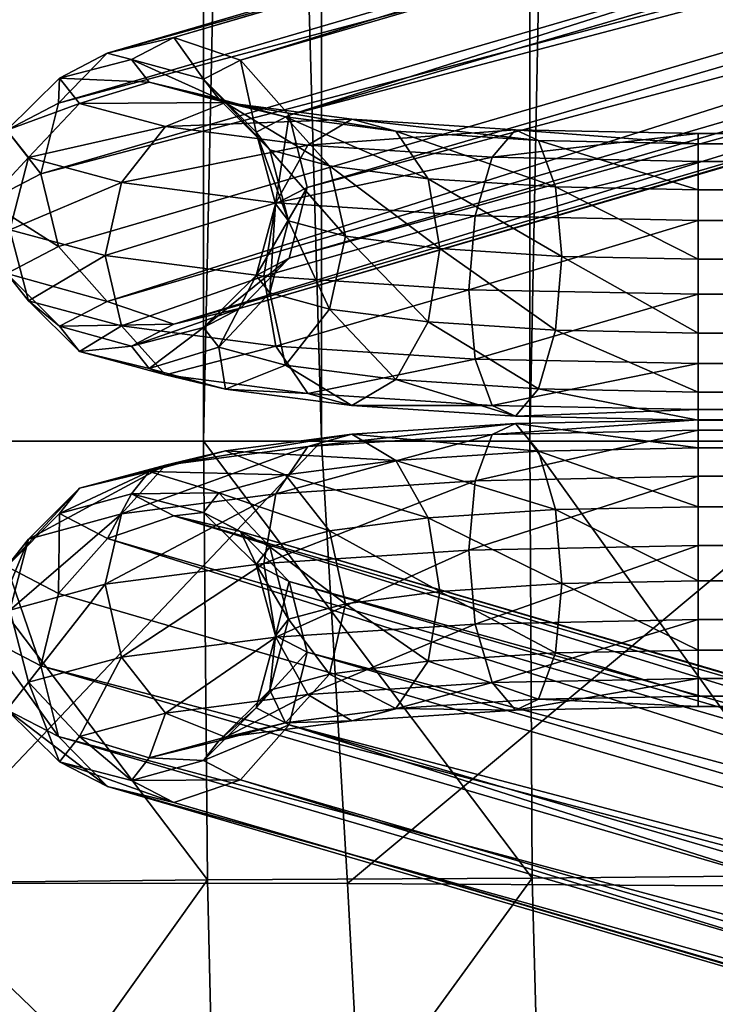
# Model space of a CAD drawing. Header units: inches. Extents: x -113 to 1, y -64 to 1.
# Tile 44 of 256: x -23.33 to -22.12, y -53.21 to -51.51. Entities that reach past the tile are written whole.
import ezdxf

# ---------------------------------------------------------------- set-up
doc = ezdxf.new("R2010")
doc.units = ezdxf.units.IN
doc.header["$MEASUREMENT"] = 0
doc.layers.add('AFUCH-3-BSPT', color=4, linetype='Continuous')
doc.layers.add('AFUCH-3-STUP', color=5, linetype='Continuous')

msp = doc.modelspace()

# ---------------------------------------------------------------- meshes
at = {"layer": 'AFUCH-3-BSPT'}
mesh = msp.add_polyface(dxfattribs=at)
corners = [(-22.1505, -51.9807, 0.3724), (-1.7688, -52.1007, 0.4209), (-22.1505, -52.1007, 0.4209), (-22.1505, -51.8526, 0.3904), (-1.7688, -51.9807, 0.3724), (-22.1505, -51.7506, 0.4701), (-1.7688, -51.8526, 0.3904), (-22.1505, -51.7021, 0.59), (-1.7688, -51.7506, 0.4701), (-22.1505, -51.7201, 0.7182), (-1.7688, -51.7021, 0.59), (-22.1505, -51.7998, 0.8202), (-1.7688, -51.7201, 0.7182), (-22.1505, -51.9198, 0.8686), (-1.7688, -51.7998, 0.8202), (-22.1505, -52.0479, 0.8506), (-1.7688, -51.9198, 0.8686), (-22.1505, -52.1499, 0.771), (-1.7688, -52.0479, 0.8506), (-22.1505, -52.1984, 0.651), (-1.7688, -52.1499, 0.771), (-22.1505, -52.1804, 0.5228), (-1.7688, -52.1984, 0.651), (-1.7688, -52.1804, 0.5228), (-22.3869, -51.915, 0.9074), (-22.3977, -51.7948, 0.8607), (-18.1418, -50.4279, 13.0186), (-22.859, -51.6702, 1.8758), (-18.1717, -50.302, 13.0186), (-22.8281, -51.7958, 1.8782), (-18.1845, -50.5539, 13.0186), (-22.859, -51.9183, 1.9063), (-18.2884, -50.6461, 13.0186), (-22.9435, -52.0048, 1.9524), (-18.4256, -50.6798, 13.0186), (-23.0588, -52.0322, 2.0043), (-18.5593, -50.6461, 13.0186), (-23.1742, -51.9931, 2.048), (-18.6538, -50.5539, 13.0186), (-23.2586, -51.898, 2.0719), (-23.2895, -51.7723, 2.0694), (-18.2662, -50.2098, 13.0186), (-22.9435, -51.575, 1.8996), (-18.3999, -50.1761, 13.0186), (-23.0588, -51.5359, 1.9434), (-18.5371, -50.2098, 13.0186), (-23.1742, -51.5633, 1.9952), (-18.641, -50.302, 13.0186), (-23.2586, -51.6498, 2.0414), (-18.6837, -50.4279, 13.0186)]
mesh.append_faces([[corners[k] for k in face] for face in [(0, 1, 2), (3, 4, 0), (5, 6, 3), (11, 12, 9), (13, 14, 11), (15, 16, 13), (17, 18, 15), (2, 23, 21), (26, 27, 28), (30, 29, 26), (32, 31, 30), (34, 33, 32), (36, 35, 34), (38, 37, 36), (27, 41, 28)]], dxfattribs={"vtx0": -1})
mesh.append_faces([[corners[k] for k in face] for face in [(35, 33, 34), (37, 35, 36), (26, 47, 30), (28, 45, 26), (49, 30, 47), (38, 32, 49)]], dxfattribs={"vtx0": -1, "vtx1": -1})
mesh.append_faces([[corners[k] for k in face] for face in [(7, 8, 5), (9, 10, 7), (19, 20, 17), (21, 22, 19)]], dxfattribs={"vtx0": -1, "vtx2": -1})
mesh.append_faces([[corners[k] for k in face] for face in [(13, 24, 15), (11, 25, 13), (29, 27, 26), (31, 29, 30), (33, 31, 32), (39, 37, 38), (42, 41, 27), (48, 47, 46), (40, 49, 48), (41, 43, 28), (36, 34, 38)]], dxfattribs={"vtx1": -1})
mesh.append_faces([[corners[k] for k in face] for face in [(44, 43, 42), (46, 45, 44), (45, 47, 26), (43, 45, 28), (32, 30, 49), (34, 32, 38)]], dxfattribs={"vtx1": -1, "vtx2": -1})
mesh.append_faces([[corners[k] for k in face] for face in [(40, 39, 38), (43, 41, 42), (45, 43, 44), (47, 45, 46), (49, 47, 48), (38, 49, 40)]], dxfattribs={"vtx2": -1})
mesh = msp.add_polyface(dxfattribs=at)
corners = [(-1.7688, -51.9198, 0.8686), (-1.5325, -51.915, 0.9074), (-1.7688, -51.7998, 0.8202), (-1.7688, -51.9807, 0.3724), (-1.7688, -52.1007, 0.4209), (-22.1505, -51.9807, 0.3724), (-1.7688, -51.8526, 0.3904), (-22.1505, -51.8526, 0.3904), (-1.7688, -51.7506, 0.4701), (-22.1505, -51.7506, 0.4701), (-1.7688, -51.7021, 0.59), (-22.1505, -51.7021, 0.59), (-1.7688, -51.7201, 0.7182), (-22.1505, -51.7201, 0.7182), (-22.1505, -51.7998, 0.8202), (-22.1505, -51.9198, 0.8686), (-1.7688, -52.0479, 0.8506), (-22.1505, -52.0479, 0.8506), (-1.7688, -52.1499, 0.771), (-22.1505, -52.1499, 0.771), (-1.7688, -52.1984, 0.651), (-22.1505, -52.1984, 0.651), (-1.7688, -52.1804, 0.5228), (-22.1505, -52.1804, 0.5228), (-22.1505, -52.1007, 0.4209), (-0.6299, -51.7723, 2.0694), (-5.2658, -50.5539, 13.0186), (-0.6608, -51.898, 2.0719), (-5.2359, -50.4279, 13.0186), (-0.6608, -51.6498, 2.0414), (-5.2786, -50.302, 13.0186), (-0.7452, -51.5633, 1.9953), (-5.3824, -50.2098, 13.0186), (-0.8606, -51.5359, 1.9434), (-5.5196, -50.1761, 13.0186), (-0.9759, -51.575, 1.8996), (-5.6534, -50.2098, 13.0186), (-1.0603, -51.6702, 1.8758), (-5.7478, -50.302, 13.0186), (-5.7777, -50.4279, 13.0186), (-0.7452, -51.9931, 2.048), (-5.3602, -50.6461, 13.0186), (-0.8606, -52.0322, 2.0043), (-5.494, -50.6798, 13.0186), (-0.9759, -52.0048, 1.9524), (-5.6312, -50.6461, 13.0186), (-1.0603, -51.9183, 1.9063), (-5.735, -50.5539, 13.0186), (-1.0913, -51.7958, 1.8782)]
mesh.append_faces([[corners[k] for k in face] for face in [(25, 26, 27), (29, 28, 25), (31, 30, 29), (37, 36, 35), (26, 40, 27), (38, 34, 36)]], dxfattribs={"vtx0": -1})
mesh.append_faces([[corners[k] for k in face] for face in [(10, 8, 11), (12, 10, 13), (20, 18, 21), (22, 20, 23), (39, 32, 38), (47, 30, 39), (45, 28, 47), (43, 26, 45)]], dxfattribs={"vtx0": -1, "vtx1": -1})
mesh.append_faces([[corners[k] for k in face] for face in [(33, 32, 31), (35, 34, 33), (42, 40, 41), (44, 42, 43)]], dxfattribs={"vtx0": -1, "vtx2": -1})
mesh.append_faces([[corners[k] for k in face] for face in [(0, 1, 2), (3, 4, 5), (6, 3, 7), (8, 6, 9), (2, 12, 14), (0, 2, 15), (16, 0, 17), (18, 16, 19), (4, 22, 24), (28, 26, 25), (30, 28, 29), (32, 30, 31), (34, 32, 33), (36, 34, 35), (38, 36, 37), (41, 40, 26), (43, 42, 41), (45, 44, 43), (47, 46, 45), (39, 48, 47), (41, 26, 43)]], dxfattribs={"vtx1": -1})
mesh.append_faces([[corners[k] for k in face] for face in [(30, 32, 39), (28, 30, 47), (26, 28, 45), (32, 34, 38)]], dxfattribs={"vtx1": -1, "vtx2": -1})
mesh.append_faces([[corners[k] for k in face] for face in [(39, 38, 37), (46, 44, 45), (48, 46, 47), (37, 48, 39)]], dxfattribs={"vtx2": -1})
mesh = msp.add_polyface(dxfattribs=at)
corners = [(-23.2895, -51.7723, 2.0694), (-23.382, -51.8201, 1.6804), (-23.2586, -51.898, 2.0719), (-23.3485, -51.6963, 1.6629), (-23.2586, -51.6498, 2.0414), (-23.2572, -51.6062, 1.6456), (-23.1742, -51.5633, 1.9952), (-23.1325, -51.574, 1.6331), (-23.0588, -51.5359, 1.9434), (-23.0078, -51.6083, 1.6288), (-23.1325, -52.0703, 1.6941), (-23.0078, -52.0381, 1.6816), (-22.9435, -52.0048, 1.9524), (-23.0588, -52.0322, 2.0043), (-23.2572, -52.036, 1.6984), (-23.1742, -51.9931, 2.048), (-23.3485, -51.9444, 1.6934), (-23.1017, -52.1092, 1.3768), (-22.9809, -52.0721, 1.4046), (-22.9697, -52.1449, 1.0863), (-23.2225, -52.0799, 1.3409), (-23.0737, -52.1201, 1.0134), (-23.311, -51.992, 1.3064), (-23.1499, -52.0355, 0.9519), (-22.8824, -52.0704, 0.6678), (-23.3433, -51.8689, 1.2826), (-23.1777, -51.9137, 0.9183), (-22.9028, -51.9495, 0.6262), (-23.311, -51.7438, 1.2759), (-23.1499, -51.7873, 0.9215), (-22.8824, -51.8222, 0.6374), (-23.2225, -51.6501, 1.2881), (-23.0737, -51.6903, 0.9607), (-23.1017, -51.613, 1.3159), (-22.9697, -51.6486, 1.0254), (-22.9809, -51.6423, 1.3519)]
mesh.append_faces([[corners[k] for k in face] for face in [(22, 14, 16), (23, 20, 22), (24, 21, 23), (25, 16, 1), (26, 22, 25), (27, 23, 26), (28, 1, 3), (29, 25, 28), (30, 26, 29), (31, 3, 5), (32, 28, 31)]], dxfattribs={"vtx0": -1})
mesh.append_faces([[corners[k] for k in face] for face in [(17, 11, 10), (19, 18, 17), (20, 10, 14), (21, 17, 20), (33, 5, 7), (34, 31, 33), (35, 7, 9)]], dxfattribs={"vtx0": -1, "vtx1": -1})
mesh.append_faces([[corners[k] for k in face] for face in [(7, 5, 6), (9, 7, 8), (10, 11, 12), (14, 10, 13)]], dxfattribs={"vtx0": -1, "vtx2": -1})
mesh.append_faces([[corners[k] for k in face] for face in [(0, 1, 2), (4, 3, 0), (6, 5, 4), (2, 16, 15), (20, 14, 22), (21, 20, 23), (22, 16, 25), (23, 22, 26), (25, 1, 28), (26, 25, 29), (28, 3, 31), (29, 28, 32)]], dxfattribs={"vtx1": -1})
mesh.append_faces([[corners[k] for k in face] for face in [(8, 7, 6), (13, 10, 12), (15, 14, 13), (18, 11, 17), (17, 10, 20), (19, 17, 21), (31, 5, 33), (32, 31, 34), (33, 7, 35)]], dxfattribs={"vtx1": -1, "vtx2": -1})
mesh.append_faces([[corners[k] for k in face] for face in [(3, 1, 0), (5, 3, 4), (16, 14, 15), (1, 16, 2)]], dxfattribs={"vtx2": -1})
mesh = msp.add_polyface(dxfattribs=at)
corners = [(-22.9435, -51.575, 1.8996), (-23.0078, -51.6083, 1.6288), (-23.0588, -51.5359, 1.9434), (-22.9165, -51.6999, 1.6338), (-22.859, -51.6702, 1.8758), (-22.8831, -51.8242, 1.6468), (-22.8281, -51.7958, 1.8782), (-22.9165, -51.948, 1.6643), (-22.859, -51.9183, 1.9063), (-23.0078, -52.0381, 1.6816), (-22.9435, -52.0048, 1.9524), (-22.8925, -51.9784, 1.4168), (-22.8601, -51.8533, 1.4101), (-22.7895, -52.0062, 1.1902), (-22.8657, -52.1032, 1.151), (-22.6743, -52.1282, 0.9477), (-22.7504, -52.1735, 0.8534), (-22.7616, -51.8799, 1.1934), (-22.6185, -52.0285, 1.0085), (-22.8925, -51.7303, 1.3864), (-22.7895, -51.7581, 1.1597), (-22.9809, -52.0721, 1.4046), (-22.9697, -52.1449, 1.0863), (-22.8266, -52.1523, 0.751), (-23.0737, -52.1201, 1.0134), (-22.8824, -52.0704, 0.6678), (-22.537, -52.0929, 0.4843), (-23.1499, -52.0355, 0.9519), (-22.9028, -51.9495, 0.6262), (-22.5478, -51.9727, 0.4376), (-23.1777, -51.9137, 0.9183), (-22.8824, -51.8222, 0.6374), (-22.537, -51.8448, 0.4538), (-22.8266, -51.7226, 0.6982), (-23.1499, -51.7873, 0.9215), (-23.0737, -51.6903, 0.9607), (-22.5076, -51.7434, 0.5287), (-22.7504, -51.6772, 0.7925), (-22.9697, -51.6486, 1.0254), (-22.8657, -51.6734, 1.0982), (-23.1017, -51.613, 1.3159), (-22.9809, -51.6423, 1.3519), (-22.6743, -51.6984, 0.8949), (-22.6185, -51.7804, 0.9781)]
mesh.append_faces([[corners[k] for k in face] for face in [(13, 12, 11), (15, 13, 14), (18, 17, 13), (12, 3, 5), (17, 19, 12), (11, 5, 7), (21, 7, 9), (14, 11, 21), (26, 23, 25), (29, 25, 28), (32, 28, 31), (33, 34, 35), (36, 31, 33), (1, 19, 41)]], dxfattribs={"vtx0": -1})
mesh.append_faces([[corners[k] for k in face] for face in [(16, 14, 22), (23, 22, 24), (37, 35, 38), (39, 40, 41), (42, 38, 39)]], dxfattribs={"vtx0": -1, "vtx1": -1})
mesh.append_faces([[corners[k] for k in face] for face in [(16, 15, 14)]], dxfattribs={"vtx0": -1, "vtx2": -1})
mesh.append_faces([[corners[k] for k in face] for face in [(4, 3, 0), (6, 5, 4), (8, 7, 6), (10, 9, 8), (19, 3, 12), (20, 19, 17), (11, 7, 21), (23, 24, 25), (25, 27, 28), (28, 30, 31), (31, 34, 33), (39, 41, 20)]], dxfattribs={"vtx1": -1})
mesh.append_faces([[corners[k] for k in face] for face in [(0, 1, 2), (14, 21, 22), (16, 22, 23), (33, 35, 37), (38, 40, 39), (37, 38, 42)]], dxfattribs={"vtx1": -1, "vtx2": -1})
mesh.append_faces([[corners[k] for k in face] for face in [(3, 1, 0), (5, 3, 4), (7, 5, 6), (9, 7, 8), (11, 12, 5), (14, 13, 11), (13, 17, 12), (1, 3, 19), (41, 19, 20), (39, 20, 43)]], dxfattribs={"vtx2": -1})
mesh = msp.add_polyface(dxfattribs=at)
corners = [(-22.1505, -51.9807, 0.3724), (-22.5478, -51.9727, 0.4376), (-22.1505, -51.8526, 0.3904), (-22.537, -52.0929, 0.4843), (-22.1505, -52.1007, 0.4209), (-22.5076, -52.1732, 0.5814), (-22.1505, -52.1804, 0.5228), (-22.4674, -52.192, 0.703), (-22.1505, -52.1984, 0.651), (-22.4271, -52.1443, 0.8164), (-22.1505, -52.1499, 0.771), (-22.3977, -52.0429, 0.8912), (-22.1505, -52.0479, 0.8506), (-22.3869, -51.915, 0.9074), (-22.3977, -51.7948, 0.8607), (-22.1505, -51.9198, 0.8686), (-22.4271, -51.7145, 0.7636), (-22.1505, -51.7998, 0.8202), (-22.1505, -51.7201, 0.7182), (-22.4674, -51.6957, 0.642), (-22.1505, -51.7021, 0.59), (-22.5076, -51.7434, 0.5287), (-22.1505, -51.7506, 0.4701), (-22.537, -51.8448, 0.4538), (-22.6743, -52.1282, 0.9477), (-22.7504, -52.1735, 0.8534), (-22.6185, -52.0285, 1.0085), (-22.7895, -52.0062, 1.1902), (-22.5981, -51.9012, 1.0197), (-22.7895, -51.7581, 1.1597), (-22.7616, -51.8799, 1.1934), (-22.6185, -51.7804, 0.9781), (-22.8266, -52.1523, 0.751), (-22.8824, -52.0704, 0.6678), (-22.9028, -51.9495, 0.6262), (-22.8824, -51.8222, 0.6374), (-22.8266, -51.7226, 0.6982), (-22.7504, -51.6772, 0.7925), (-22.6743, -51.6984, 0.8949), (-22.8657, -51.6734, 1.0982)]
mesh.append_faces([[corners[k] for k in face] for face in [(9, 26, 24), (28, 29, 30), (13, 31, 28), (11, 28, 26)]], dxfattribs={"vtx0": -1})
mesh.append_faces([[corners[k] for k in face] for face in [(7, 24, 25), (5, 25, 32), (19, 36, 37), (16, 37, 38)]], dxfattribs={"vtx0": -1, "vtx1": -1})
mesh.append_faces([[corners[k] for k in face] for face in [(7, 5, 6), (9, 7, 8), (19, 16, 18), (21, 19, 20), (5, 7, 25), (7, 9, 24)]], dxfattribs={"vtx0": -1, "vtx2": -1})
mesh.append_faces([[corners[k] for k in face] for face in [(0, 1, 2), (4, 3, 0), (6, 5, 4), (12, 11, 10), (18, 16, 17), (2, 23, 22), (31, 29, 28), (14, 31, 13), (5, 32, 3), (3, 33, 1), (1, 34, 23), (23, 35, 21), (31, 14, 38), (38, 39, 31)]], dxfattribs={"vtx1": -1})
mesh.append_faces([[corners[k] for k in face] for face in [(8, 7, 6), (10, 9, 8), (20, 19, 18), (22, 21, 20), (21, 36, 19), (19, 37, 16)]], dxfattribs={"vtx1": -1, "vtx2": -1})
mesh.append_faces([[corners[k] for k in face] for face in [(3, 1, 0), (5, 3, 4), (11, 9, 10), (13, 11, 12), (14, 13, 15), (16, 14, 17), (23, 21, 22), (1, 23, 2), (24, 26, 27), (26, 28, 30), (9, 11, 26), (11, 13, 28), (14, 16, 38)]], dxfattribs={"vtx2": -1})
mesh = msp.add_polyface(dxfattribs=at)
corners = [(-22.1505, -52.4768, 0.8686), (-22.3869, -52.4815, 0.9074), (-22.1505, -52.5968, 0.8202), (-22.3977, -52.6017, 0.8607), (-22.1505, -52.6764, 0.7182), (-22.1505, -52.4158, 0.3724), (-22.1505, -52.2958, 0.4209), (-1.7688, -52.4158, 0.3724), (-22.1505, -52.544, 0.3904), (-1.7688, -52.544, 0.3904), (-22.1505, -52.646, 0.4701), (-1.7688, -52.646, 0.4701), (-22.1505, -52.6944, 0.59), (-1.7688, -52.6944, 0.59), (-1.7688, -52.6764, 0.7182), (-1.7688, -52.5968, 0.8202), (-1.7688, -52.4768, 0.8686), (-22.1505, -52.3486, 0.8506), (-1.7688, -52.3486, 0.8506), (-22.1505, -52.2466, 0.771), (-1.7688, -52.2466, 0.771), (-22.1505, -52.1982, 0.651), (-1.7688, -52.1982, 0.651), (-22.1505, -52.2162, 0.5228), (-1.7688, -52.2162, 0.5228), (-1.7688, -52.2958, 0.4209), (-23.2895, -52.6242, 2.0694), (-18.6536, -53.8427, 13.0186), (-23.2586, -52.4986, 2.0719), (-18.6835, -53.9686, 13.0186), (-23.2586, -52.7467, 2.0414), (-18.6408, -54.0945, 13.0186), (-23.1741, -52.8332, 1.9953), (-18.5369, -54.1867, 13.0186), (-23.0588, -52.8606, 1.9434), (-18.3997, -54.2205, 13.0186), (-22.9435, -52.8215, 1.8996), (-18.266, -54.1867, 13.0186), (-22.859, -52.7264, 1.8758), (-18.1715, -54.0945, 13.0186), (-18.1416, -53.9686, 13.0186), (-23.1741, -52.4034, 2.048), (-18.5591, -53.7505, 13.0186), (-23.0588, -52.3643, 2.0043), (-18.4254, -53.7167, 13.0186), (-22.9435, -52.3917, 1.9524), (-18.2882, -53.7505, 13.0186), (-22.859, -52.4782, 1.9063), (-18.1844, -53.8427, 13.0186), (-22.8281, -52.6007, 1.8782)]
mesh.append_faces([[corners[k] for k in face] for face in [(26, 27, 28), (30, 29, 26), (32, 31, 30), (38, 37, 36), (27, 41, 28), (39, 35, 37)]], dxfattribs={"vtx0": -1})
mesh.append_faces([[corners[k] for k in face] for face in [(12, 10, 13), (4, 12, 14), (21, 19, 22), (23, 21, 24), (40, 33, 39), (48, 31, 40), (46, 29, 48), (44, 27, 46)]], dxfattribs={"vtx0": -1, "vtx1": -1})
mesh.append_faces([[corners[k] for k in face] for face in [(34, 33, 32), (36, 35, 34), (43, 41, 42), (45, 43, 44)]], dxfattribs={"vtx0": -1, "vtx2": -1})
mesh.append_faces([[corners[k] for k in face] for face in [(0, 1, 2), (2, 3, 4), (5, 6, 7), (8, 5, 9), (10, 8, 11), (2, 4, 15), (0, 2, 16), (17, 0, 18), (19, 17, 20), (6, 23, 25), (29, 27, 26), (31, 29, 30), (33, 31, 32), (35, 33, 34), (37, 35, 36), (39, 37, 38), (42, 41, 27), (44, 43, 42), (46, 45, 44), (48, 47, 46), (40, 49, 48), (42, 27, 44)]], dxfattribs={"vtx1": -1})
mesh.append_faces([[corners[k] for k in face] for face in [(31, 33, 40), (29, 31, 48), (27, 29, 46), (33, 35, 39)]], dxfattribs={"vtx1": -1, "vtx2": -1})
mesh.append_faces([[corners[k] for k in face] for face in [(40, 39, 38), (47, 45, 46), (49, 47, 48), (38, 49, 40)]], dxfattribs={"vtx2": -1})
mesh = msp.add_polyface(dxfattribs=at)
corners = [(-22.3977, -52.3536, 0.8912), (-22.3869, -52.4815, 0.9074), (-22.1505, -52.4768, 0.8686), (-22.1505, -52.3486, 0.8506), (-22.4271, -52.2522, 0.8164), (-22.1505, -52.2466, 0.771), (-22.4674, -52.2045, 0.703), (-22.1505, -52.1982, 0.651), (-22.5076, -52.2234, 0.5814), (-22.1505, -52.2162, 0.5228), (-22.537, -52.3036, 0.4843), (-22.1505, -52.2958, 0.4209), (-22.5478, -52.4238, 0.4376), (-22.1505, -52.4158, 0.3724), (-22.537, -52.5518, 0.4538), (-22.1505, -52.544, 0.3904), (-22.5076, -52.6532, 0.5287), (-22.1505, -52.646, 0.4701), (-22.4674, -52.7008, 0.642), (-22.1505, -52.6944, 0.59), (-22.4271, -52.682, 0.7636), (-22.1505, -52.6764, 0.7182), (-22.3977, -52.6017, 0.8607), (-22.1505, -52.5968, 0.8202), (-22.6743, -52.6981, 0.8949), (-22.7505, -52.7193, 0.7925), (-22.6185, -52.6161, 0.9781), (-22.7895, -52.6384, 1.1597), (-22.5981, -52.4953, 1.0197), (-22.7895, -52.3903, 1.1902), (-22.7616, -52.5166, 1.1934), (-22.6185, -52.368, 1.0085), (-22.8266, -52.674, 0.6982), (-22.8824, -52.5743, 0.6374), (-22.9028, -52.447, 0.6262), (-22.8824, -52.3262, 0.6678), (-22.8266, -52.2442, 0.751), (-22.7505, -52.223, 0.8534), (-22.6743, -52.2683, 0.9477), (-22.8657, -52.2933, 1.151)]
mesh.append_faces([[corners[k] for k in face] for face in [(20, 26, 24), (28, 29, 30), (1, 31, 28), (22, 28, 26)]], dxfattribs={"vtx0": -1})
mesh.append_faces([[corners[k] for k in face] for face in [(18, 24, 25), (16, 25, 32), (6, 36, 37), (4, 37, 38)]], dxfattribs={"vtx0": -1, "vtx1": -1})
mesh.append_faces([[corners[k] for k in face] for face in [(6, 4, 5), (8, 6, 7), (18, 16, 17), (20, 18, 19), (16, 18, 25), (18, 20, 24)]], dxfattribs={"vtx0": -1, "vtx2": -1})
mesh.append_faces([[corners[k] for k in face] for face in [(3, 0, 2), (5, 4, 3), (11, 10, 9), (13, 12, 11), (15, 14, 13), (17, 16, 15), (31, 29, 28), (0, 31, 1), (16, 32, 14), (14, 33, 12), (12, 34, 10), (10, 35, 8), (31, 0, 38), (38, 39, 31)]], dxfattribs={"vtx1": -1})
mesh.append_faces([[corners[k] for k in face] for face in [(7, 6, 5), (9, 8, 7), (19, 18, 17), (21, 20, 19), (8, 36, 6), (6, 37, 4)]], dxfattribs={"vtx1": -1, "vtx2": -1})
mesh.append_faces([[corners[k] for k in face] for face in [(0, 1, 2), (4, 0, 3), (10, 8, 9), (12, 10, 11), (14, 12, 13), (16, 14, 15), (22, 20, 21), (1, 22, 23), (24, 26, 27), (26, 28, 30), (20, 22, 26), (22, 1, 28), (0, 4, 38)]], dxfattribs={"vtx2": -1})
mesh = msp.add_polyface(dxfattribs=at)
corners = [(-1.7688, -52.4158, 0.3724), (-22.1505, -52.2958, 0.4209), (-1.7688, -52.2958, 0.4209), (-1.7688, -52.544, 0.3904), (-22.1505, -52.4158, 0.3724), (-1.7688, -52.646, 0.4701), (-22.1505, -52.544, 0.3904), (-1.7688, -52.6944, 0.59), (-22.1505, -52.646, 0.4701), (-1.7688, -52.6764, 0.7182), (-22.1505, -52.6944, 0.59), (-1.7688, -52.5968, 0.8202), (-22.1505, -52.6764, 0.7182), (-1.7688, -52.4768, 0.8686), (-22.1505, -52.5968, 0.8202), (-1.7688, -52.3486, 0.8506), (-22.1505, -52.4768, 0.8686), (-1.7688, -52.2466, 0.771), (-22.1505, -52.3486, 0.8506), (-1.7688, -52.1982, 0.651), (-22.1505, -52.2466, 0.771), (-1.7688, -52.2162, 0.5228), (-22.1505, -52.1982, 0.651), (-22.1505, -52.2162, 0.5228), (-1.5325, -52.4815, 0.9074), (-5.7775, -53.9686, 13.0186), (-1.0603, -52.7264, 1.8758), (-5.7476, -54.0945, 13.0186), (-1.0913, -52.6007, 1.8782), (-5.7348, -53.8427, 13.0186), (-1.0603, -52.4782, 1.9063), (-5.631, -53.7505, 13.0186), (-0.9759, -52.3917, 1.9524), (-5.4938, -53.7167, 13.0186), (-0.8606, -52.3643, 2.0043), (-5.3601, -53.7505, 13.0186), (-0.7452, -52.4034, 2.048), (-5.2656, -53.8427, 13.0186), (-0.6608, -52.4986, 2.0719), (-0.6299, -52.6242, 2.0694), (-5.6532, -54.1867, 13.0186), (-0.9759, -52.8215, 1.8996), (-5.5194, -54.2205, 13.0186), (-0.8606, -52.8606, 1.9434), (-5.3823, -54.1867, 13.0186), (-0.7452, -52.8332, 1.9952), (-5.2784, -54.0945, 13.0186), (-0.6608, -52.7467, 2.0414), (-5.2357, -53.9686, 13.0186)]
mesh.append_faces([[corners[k] for k in face] for face in [(0, 1, 2), (3, 4, 0), (5, 6, 3), (11, 12, 9), (13, 14, 11), (15, 16, 13), (17, 18, 15), (2, 23, 21), (25, 26, 27), (29, 28, 25), (31, 30, 29), (33, 32, 31), (35, 34, 33), (37, 36, 35), (26, 40, 27)]], dxfattribs={"vtx0": -1})
mesh.append_faces([[corners[k] for k in face] for face in [(34, 32, 33), (36, 34, 35), (25, 46, 29), (27, 44, 25), (48, 29, 46), (37, 31, 48)]], dxfattribs={"vtx0": -1, "vtx1": -1})
mesh.append_faces([[corners[k] for k in face] for face in [(7, 8, 5), (9, 10, 7), (19, 20, 17), (21, 22, 19)]], dxfattribs={"vtx0": -1, "vtx2": -1})
mesh.append_faces([[corners[k] for k in face] for face in [(13, 24, 15), (28, 26, 25), (30, 28, 29), (32, 30, 31), (38, 36, 37), (41, 40, 26), (47, 46, 45), (39, 48, 47), (40, 42, 27), (35, 33, 37)]], dxfattribs={"vtx1": -1})
mesh.append_faces([[corners[k] for k in face] for face in [(43, 42, 41), (45, 44, 43), (44, 46, 25), (42, 44, 27), (31, 29, 48), (33, 31, 37)]], dxfattribs={"vtx1": -1, "vtx2": -1})
mesh.append_faces([[corners[k] for k in face] for face in [(39, 38, 37), (42, 40, 41), (44, 42, 43), (46, 44, 45), (48, 46, 47), (37, 48, 39)]], dxfattribs={"vtx2": -1})
mesh = msp.add_polyface(dxfattribs=at)
corners = [(-22.9435, -52.3917, 1.9524), (-23.0078, -52.3585, 1.6816), (-23.0588, -52.3643, 2.0043), (-22.9165, -52.4485, 1.6643), (-22.859, -52.4782, 1.9063), (-22.8831, -52.5723, 1.6468), (-22.8281, -52.6007, 1.8782), (-22.9165, -52.6967, 1.6338), (-22.859, -52.7264, 1.8758), (-23.0078, -52.7882, 1.6288), (-22.9435, -52.8215, 1.8996), (-22.8925, -52.6663, 1.3864), (-22.8601, -52.5433, 1.4101), (-22.7895, -52.6384, 1.1597), (-22.8657, -52.7231, 1.0982), (-22.6743, -52.6981, 0.8949), (-22.7505, -52.7193, 0.7925), (-22.7616, -52.5166, 1.1934), (-22.6185, -52.6161, 0.9781), (-22.8925, -52.4181, 1.4168), (-22.7895, -52.3903, 1.1902), (-22.9809, -52.7542, 1.3519), (-22.9697, -52.7479, 1.0254), (-22.8266, -52.674, 0.6982), (-23.0737, -52.7062, 0.9607), (-22.8824, -52.5743, 0.6374), (-22.537, -52.5518, 0.4538), (-23.1499, -52.6092, 0.9215), (-22.9028, -52.447, 0.6262), (-22.5478, -52.4238, 0.4376), (-23.1778, -52.4829, 0.9183), (-22.8824, -52.3262, 0.6678), (-22.537, -52.3036, 0.4843), (-22.8266, -52.2442, 0.751), (-23.1499, -52.3611, 0.9519), (-23.0737, -52.2764, 1.0134), (-22.5076, -52.2234, 0.5814), (-22.7505, -52.223, 0.8534), (-22.9697, -52.2516, 1.0863), (-22.8657, -52.2933, 1.151), (-23.1017, -52.2873, 1.3768), (-22.9809, -52.3244, 1.4046), (-22.6743, -52.2683, 0.9477), (-22.6185, -52.368, 1.0085)]
mesh.append_faces([[corners[k] for k in face] for face in [(13, 12, 11), (15, 13, 14), (18, 17, 13), (12, 3, 5), (17, 19, 12), (11, 5, 7), (21, 7, 9), (14, 11, 21), (26, 23, 25), (29, 25, 28), (32, 28, 31), (33, 34, 35), (36, 31, 33), (1, 19, 41)]], dxfattribs={"vtx0": -1})
mesh.append_faces([[corners[k] for k in face] for face in [(16, 14, 22), (23, 22, 24), (37, 35, 38), (39, 40, 41), (42, 38, 39)]], dxfattribs={"vtx0": -1, "vtx1": -1})
mesh.append_faces([[corners[k] for k in face] for face in [(16, 15, 14)]], dxfattribs={"vtx0": -1, "vtx2": -1})
mesh.append_faces([[corners[k] for k in face] for face in [(4, 3, 0), (6, 5, 4), (8, 7, 6), (10, 9, 8), (19, 3, 12), (20, 19, 17), (11, 7, 21), (23, 24, 25), (25, 27, 28), (28, 30, 31), (31, 34, 33), (39, 41, 20)]], dxfattribs={"vtx1": -1})
mesh.append_faces([[corners[k] for k in face] for face in [(0, 1, 2), (14, 21, 22), (16, 22, 23), (33, 35, 37), (38, 40, 39), (37, 38, 42)]], dxfattribs={"vtx1": -1, "vtx2": -1})
mesh.append_faces([[corners[k] for k in face] for face in [(3, 1, 0), (5, 3, 4), (7, 5, 6), (9, 7, 8), (11, 12, 5), (14, 13, 11), (13, 17, 12), (1, 3, 19), (41, 19, 20), (39, 20, 43)]], dxfattribs={"vtx2": -1})
mesh = msp.add_polyface(dxfattribs=at)
corners = [(-23.2895, -52.6242, 2.0694), (-23.382, -52.5764, 1.6804), (-23.2586, -52.7467, 2.0414), (-23.3485, -52.4521, 1.6934), (-23.2586, -52.4986, 2.0719), (-23.2572, -52.3605, 1.6984), (-23.1741, -52.4034, 2.048), (-23.1325, -52.3262, 1.6941), (-23.0588, -52.3643, 2.0043), (-23.0078, -52.3585, 1.6816), (-23.1325, -52.8225, 1.6332), (-23.0078, -52.7882, 1.6288), (-22.9435, -52.8215, 1.8996), (-23.0588, -52.8606, 1.9434), (-23.2572, -52.7903, 1.6456), (-23.1741, -52.8332, 1.9953), (-23.3485, -52.7002, 1.663), (-23.1017, -52.7836, 1.3159), (-22.9809, -52.7542, 1.3519), (-22.9697, -52.7479, 1.0254), (-23.2225, -52.7464, 1.2881), (-23.0737, -52.7062, 0.9607), (-23.311, -52.6527, 1.2759), (-23.1499, -52.6092, 0.9215), (-22.8824, -52.5743, 0.6374), (-23.3433, -52.5276, 1.2826), (-23.1778, -52.4829, 0.9183), (-22.9028, -52.447, 0.6262), (-23.311, -52.4046, 1.3064), (-23.1499, -52.3611, 0.9519), (-22.8824, -52.3262, 0.6678), (-23.2225, -52.3166, 1.3409), (-23.0737, -52.2764, 1.0134), (-23.1017, -52.2873, 1.3768), (-22.9697, -52.2516, 1.0863), (-22.9809, -52.3244, 1.4046)]
mesh.append_faces([[corners[k] for k in face] for face in [(22, 14, 16), (23, 20, 22), (24, 21, 23), (25, 16, 1), (26, 22, 25), (27, 23, 26), (28, 1, 3), (29, 25, 28), (30, 26, 29), (31, 3, 5), (32, 28, 31)]], dxfattribs={"vtx0": -1})
mesh.append_faces([[corners[k] for k in face] for face in [(17, 11, 10), (19, 18, 17), (20, 10, 14), (21, 17, 20), (33, 5, 7), (34, 31, 33), (35, 7, 9)]], dxfattribs={"vtx0": -1, "vtx1": -1})
mesh.append_faces([[corners[k] for k in face] for face in [(7, 5, 6), (9, 7, 8), (10, 11, 12), (14, 10, 13)]], dxfattribs={"vtx0": -1, "vtx2": -1})
mesh.append_faces([[corners[k] for k in face] for face in [(0, 1, 2), (4, 3, 0), (6, 5, 4), (2, 16, 15), (20, 14, 22), (21, 20, 23), (22, 16, 25), (23, 22, 26), (25, 1, 28), (26, 25, 29), (28, 3, 31), (29, 28, 32)]], dxfattribs={"vtx1": -1})
mesh.append_faces([[corners[k] for k in face] for face in [(8, 7, 6), (13, 10, 12), (15, 14, 13), (18, 11, 17), (17, 10, 20), (19, 17, 21), (31, 5, 33), (32, 31, 34), (33, 7, 35)]], dxfattribs={"vtx1": -1, "vtx2": -1})
mesh.append_faces([[corners[k] for k in face] for face in [(3, 1, 0), (5, 3, 4), (16, 14, 15), (1, 16, 2)]], dxfattribs={"vtx2": -1})
at = {"layer": 'AFUCH-3-STUP'}
mesh = msp.add_polyface(dxfattribs=at)
corners = [(-20.7395, -24.7826, 13.1465), (-20.7395, -52.2353, 13.1465), (-21.062, -52.2353, 13.176), (-21.4319, -52.235, 13.2762), (-21.062, -52.235, 13.176), (-21.0527, -52.96, 13.1888), (-21.433, -52.9761, 13.2933), (-20.7395, -52.235, 13.1465), (-20.72, -52.9405, 13.1514), (-21.9026, -52.235, 13.4279), (-21.9036, -52.9866, 13.4363), (-22.4423, -52.235, 13.6018), (-22.4385, -52.9917, 13.6037), (-23.0074, -52.235, 13.7839), (-23.0006, -52.9946, 13.7848), (-23.5771, -52.235, 13.9674), (-23.5628, -53.0008, 13.9661), (-24.0976, -52.235, 14.1531), (-24.0717, -53.0112, 14.1478), (-24.4743, -52.235, 14.3437), (-24.4494, -53.0177, 14.3408), (-24.7039, -52.235, 14.538), (-24.8349, -52.235, 14.7741), (-24.6849, -53.0165, 14.5448), (-24.8227, -53.0135, 14.7831), (-24.8961, -52.235, 15.0677), (-24.8856, -53.0139, 15.078), (-24.4816, -52.235, 16.3426), (-24.7045, -52.235, 16.1887), (-24.6873, -53.0111, 16.1893), (-24.4576, -53.0062, 16.3505), (-24.8378, -52.235, 15.9895), (-24.8271, -53.0155, 15.9882), (-24.1248, -52.235, 16.4866), (-24.0872, -53.0024, 16.4932), (-23.5763, -52.235, 16.6375), (-23.5295, -53.0003, 16.6431), (-22.8032, -52.235, 16.8015), (-22.7584, -53.001, 16.8042), (-21.84, -52.235, 16.9691), (-21.8143, -53.007, 16.9661), (-20.7902, -52.235, 17.1168), (-20.7849, -53.0204, 17.1097), (-24.903, -53.0168, 15.4073), (-24.9153, -52.235, 15.4029), (-24.8936, -52.235, 15.7261), (-24.8835, -53.0177, 15.7236)]
mesh.append_faces([[corners[k] for k in face] for face in [(3, 4, 5), (5, 4, 7), (6, 10, 9), (11, 9, 10), (10, 12, 11), (13, 11, 12), (12, 14, 13), (15, 13, 14), (14, 16, 15), (17, 15, 16), (16, 18, 17), (19, 17, 18), (24, 26, 25), (30, 34, 33), (35, 33, 34), (34, 36, 35), (37, 35, 36), (36, 38, 37), (39, 37, 38), (38, 40, 39), (41, 39, 40), (40, 42, 41), (25, 26, 43), (43, 44, 25), (45, 44, 43), (31, 45, 46)]], dxfattribs={"vtx0": -1, "vtx1": -1, "vtx2": -1})
mesh.append_faces([[corners[k] for k in face] for face in [(5, 6, 3), (9, 3, 6), (18, 20, 19), (21, 19, 20), (22, 21, 23), (23, 24, 22), (25, 22, 24), (27, 28, 29), (29, 30, 27), (33, 27, 30)]], dxfattribs={"vtx0": -1, "vtx2": -1})
mesh.append_faces([[corners[k] for k in face] for face in [(0, 1, 2), (7, 8, 5), (31, 32, 29), (29, 28, 31)]], dxfattribs={"vtx1": -1, "vtx2": -1})
mesh = msp.add_polyface(dxfattribs=at)
corners = [(-20.7902, -52.2353, 17.1168), (-20.7902, -24.7826, 17.1168), (-21.84, -24.7826, 16.9691), (-21.84, -52.2353, 16.9691), (-22.8032, -24.7826, 16.8015), (-22.8032, -52.2353, 16.8015), (-23.5763, -24.7826, 16.6375), (-23.5763, -52.2353, 16.6375), (-24.1248, -24.7826, 16.4866), (-24.1248, -52.2353, 16.4866), (-24.4816, -24.7826, 16.3426), (-24.4816, -52.2353, 16.3426), (-24.7045, -24.7826, 16.1887), (-24.7045, -52.2353, 16.1887), (-24.8378, -24.7826, 15.9895), (-24.8378, -52.2353, 15.9895), (-24.8936, -24.7826, 15.7261), (-24.8936, -52.2353, 15.7261), (-24.9153, -24.7826, 15.4029), (-24.9153, -52.2353, 15.4029), (-24.8961, -24.7826, 15.0677), (-24.8961, -52.2353, 15.0677), (-24.8349, -24.7826, 14.7741), (-24.8349, -52.2353, 14.7741), (-24.7039, -24.7826, 14.538), (-24.7039, -52.2353, 14.538), (-24.4743, -24.7826, 14.3437), (-24.4743, -52.2353, 14.3437), (-24.0976, -24.7826, 14.1531), (-24.0976, -52.2353, 14.1531), (-23.5771, -24.7826, 13.9674), (-23.5771, -52.2353, 13.9674), (-23.0074, -24.7826, 13.7839), (-23.0074, -52.2353, 13.7839), (-22.4423, -24.7826, 13.6018), (-22.4423, -52.2353, 13.6018), (-21.9026, -24.7826, 13.4279), (-21.9026, -52.2353, 13.4279), (-21.4319, -24.7826, 13.2762), (-21.4319, -52.2353, 13.2762), (-21.062, -24.7826, 13.176), (-21.062, -52.2353, 13.176)]
mesh.append_faces([[corners[k] for k in face] for face in [(0, 1, 2), (2, 3, 0), (3, 2, 4), (4, 5, 3), (5, 4, 6), (6, 7, 5), (7, 6, 8), (8, 9, 7), (9, 8, 10), (16, 17, 15), (17, 16, 18), (18, 19, 17), (19, 18, 20), (20, 21, 19), (21, 20, 22), (28, 29, 27), (29, 28, 30), (30, 31, 29), (31, 30, 32), (32, 33, 31), (33, 32, 34), (34, 35, 33), (35, 34, 36), (36, 37, 35), (37, 36, 38), (40, 41, 39)]], dxfattribs={"vtx0": -1, "vtx1": -1, "vtx2": -1})
mesh.append_faces([[corners[k] for k in face] for face in [(10, 11, 9), (11, 10, 12), (12, 13, 11), (13, 12, 14), (14, 15, 13), (15, 14, 16), (22, 23, 21), (23, 22, 24), (24, 25, 23), (25, 24, 26), (26, 27, 25), (27, 26, 28), (38, 39, 37), (39, 38, 40)]], dxfattribs={"vtx1": -1, "vtx2": -1})
mesh = msp.add_polyface(dxfattribs=at)
corners = [(-20.5797, -54.2706, 13.1527), (-20.6763, -53.6413, 13.1547), (-20.3484, -53.5946, 13.1377), (-20.72, -52.9405, 13.1514), (-20.3662, -52.9257, 13.1362), (-20.9148, -54.3799, 13.2051), (-21.0038, -53.6889, 13.1983), (-21.0527, -52.96, 13.1888), (-21.3973, -53.7168, 13.3032), (-21.433, -52.9761, 13.2933), (-21.3375, -54.4294, 13.3175), (-21.8786, -53.7315, 13.4479), (-21.9036, -52.9866, 13.4363), (-21.8421, -54.4522, 13.4571), (-22.4182, -53.7377, 13.6107), (-22.4385, -52.9917, 13.6037), (-22.9836, -53.742, 13.7825), (-23.0006, -52.9946, 13.7848), (-23.5433, -53.7543, 13.967), (-23.5628, -53.0008, 13.9661), (-24.0449, -53.774, 14.1535), (-22.3912, -54.462, 13.6227), (-22.9593, -54.4718, 13.794), (-23.5145, -54.4931, 13.9792), (-24.0073, -54.5251, 14.1619), (-21.724, -54.5995, 16.9579), (-21.7805, -53.7931, 16.9642), (-22.7163, -53.7831, 16.8064), (-21.8143, -53.007, 16.9661), (-22.7584, -53.001, 16.8042), (-23.5295, -53.0003, 16.6431), (-23.4854, -53.7838, 16.6478), (-23.4159, -54.5924, 16.6529), (-22.6521, -54.5877, 16.8089), (-20.7849, -53.0204, 17.1097), (-20.7608, -53.8178, 17.1014), (-20.7169, -54.6341, 17.0939), (-24.0872, -53.0024, 16.4932)]
mesh.append_faces([[corners[k] for k in face] for face in [(0, 1, 2), (3, 4, 2), (5, 6, 1), (1, 0, 5), (1, 6, 7), (7, 6, 8), (6, 5, 10), (11, 12, 9), (13, 11, 8), (14, 15, 12), (12, 11, 14), (16, 17, 15), (15, 14, 16), (18, 19, 17), (17, 16, 18), (19, 18, 20), (21, 14, 11), (11, 13, 21), (22, 16, 14), (14, 21, 22), (23, 18, 16), (16, 22, 23), (18, 23, 24), (25, 26, 27), (28, 29, 27), (27, 26, 28), (30, 31, 27), (27, 29, 30), (32, 33, 27), (27, 31, 32), (34, 28, 26), (26, 35, 34), (36, 35, 26), (31, 30, 37)]], dxfattribs={"vtx0": -1, "vtx1": -1, "vtx2": -1})
mesh.append_faces([[corners[k] for k in face] for face in [(2, 1, 3), (7, 3, 1)]], dxfattribs={"vtx0": -1, "vtx2": -1})
mesh.append_faces([[corners[k] for k in face] for face in [(8, 9, 7), (10, 8, 6), (9, 8, 11), (8, 10, 13)]], dxfattribs={"vtx1": -1, "vtx2": -1})

doc.saveas('drawing.dxf')
